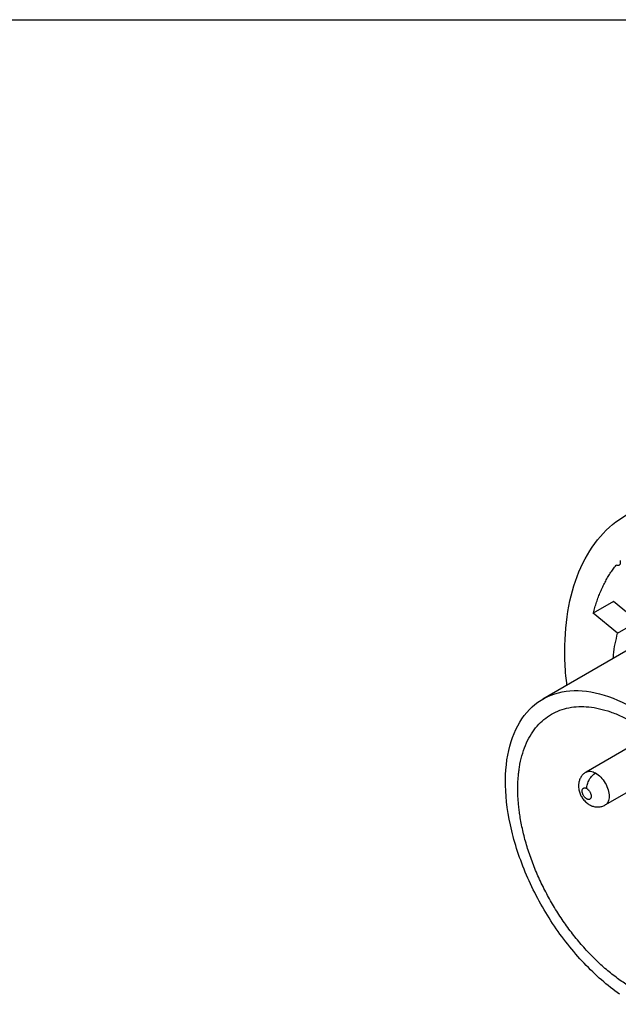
# Model space of a CAD drawing. Header units: inches. Extents: x 0 to 33, y 0 to 25.5.
# Tile 17 of 23: x 22.1 to 25.8, y 19.4 to 25.5. Entities that reach past the tile are written whole.
import ezdxf

# ---------------------------------------------------------------- set-up
doc = ezdxf.new("R2010")
doc.units = ezdxf.units.IN
doc.header["$LTSCALE"] = 3
doc.header["$MEASUREMENT"] = 0
doc.linetypes.add('SLD-Solid', pattern=[0])
doc.layers.add('SLD-DEFPOINTS', color=7, linetype='Continuous')

# ---------------------------------------------------------------- blocks, each defined once
blk = doc.blocks.new('Block2')
at = {"color": 7, "linetype": 'SLD-Solid', "lineweight": 18}
blk.add_line((33.0003, 25.5003), (0.0003, 25.5003), dxfattribs=at)

msp = doc.modelspace()

# ---------------------------------------------------------------- linework, layer by layer
at = {"color": 7, "linetype": 'SLD-Solid'}
msp.add_line((0.0003, 25.5003), (33.0003, 25.5003), dxfattribs=at)
for p, q in [((26.5163, 21.958), (25.3487, 21.284)), ((25.7875, 21.8899), (25.6623, 21.8176)), ((25.9388, 21.7654), (25.7875, 21.8899)), ((25.8136, 21.6931), (25.6623, 21.8176)), ((25.8136, 21.6931), (25.9388, 21.7654)), ((26.0209, 21.0639), (25.6179, 20.8313)), ((25.736, 20.6267), (26.2026, 20.8961))]:
    msp.add_line(p, q)
for points, knots in [([(25.4855, 21.5803), (25.4855, 21.6792), (25.494, 21.7732), (25.5274, 21.9479), (25.5524, 22.0286), (25.6179, 22.1735), (25.6585, 22.2377), (25.7536, 22.3472), (25.8082, 22.3925), (25.9293, 22.4624), (25.9958, 22.4871), (26.1383, 22.5147), (26.2141, 22.5178), (26.3724, 22.5021), (26.4547, 22.4834), (26.6227, 22.425), (26.7083, 22.3853), (26.8796, 22.2865), (26.9652, 22.2273), (27.1332, 22.0917), (27.2156, 22.0153), (27.3738, 21.8483), (27.4497, 21.7577), (27.5921, 21.5656), (27.6586, 21.4641), (27.7797, 21.2544), (27.8343, 21.146), (27.9295, 20.9267), (27.97, 20.8156), (28.0356, 20.595), (28.0606, 20.4855), (28.094, 20.2723), (28.1024, 20.1685), (28.1024, 20.0696)], [0, 0, 0, 0, 0.0625, 0.0625, 0.125, 0.125, 0.1875, 0.1875, 0.25, 0.25, 0.3125, 0.3125, 0.375, 0.375, 0.4375, 0.4375, 0.5, 0.5, 0.5625, 0.5625, 0.625, 0.625, 0.6875, 0.6875, 0.75, 0.75, 0.8125, 0.8125, 0.875, 0.875, 0.9375, 0.9375, 1, 1, 1, 1]), ([(25.8284, 22.1438), (25.8298, 22.1384), (25.8303, 22.1331), (25.8293, 22.1239), (25.8278, 22.12), (25.8231, 22.1145), (25.8199, 22.1128), (25.8126, 22.1121), (25.8084, 22.113), (25.8042, 22.1151)], [0, 0, 0, 0, 0.25, 0.25, 0.5, 0.5, 0.75, 0.75, 1, 1, 1, 1]), ([(25.6623, 21.8176), (25.6638, 21.8234), (25.6669, 21.835), (25.6718, 21.8521), (25.677, 21.869), (25.6824, 21.8856), (25.6881, 21.902), (25.6941, 21.9181), (25.7003, 21.934), (25.7068, 21.9496), (25.7135, 21.9649), (25.7229, 21.985), (25.7352, 22.0095), (25.7509, 22.0377), (25.7676, 22.0647), (25.7853, 22.0907), (25.7979, 22.107), (25.8042, 22.1151)], [0, 0, 0, 0, 0.050068, 0.100089, 0.150076, 0.20004, 0.249993, 0.299947, 0.349913, 0.399904, 0.449932, 0.500007, 0.600094, 0.700041, 0.799945, 0.8999, 1, 1, 1, 1]), ([(25.7866, 21.5367), (25.787, 21.5439), (25.7899, 21.6005), (25.8025, 21.65), (25.8136, 21.6931)], [0, 0, 0, 0, 0.126856, 1, 1, 1, 1]), ([(25.4988, 21.3706), (25.4963, 21.39), (25.4869, 21.4622), (25.4861, 21.5304), (25.4855, 21.5803)], [0, 0, 0, 0, 0.269024, 1, 1, 1, 1]), ([(25.8252, 19.4526), (25.7496, 19.5055), (25.6752, 19.5704), (25.5348, 19.7188), (25.4688, 19.8023), (25.3507, 19.981), (25.2986, 20.0762), (25.2126, 20.2707), (25.1787, 20.3698), (25.1318, 20.5639), (25.1189, 20.6588), (25.115, 20.8365), (25.1241, 20.9193), (25.1635, 21.0661), (25.1939, 21.13), (25.2734, 21.2338), (25.3225, 21.2736), (25.4355, 21.3257), (25.4994, 21.3381), (25.6366, 21.3344), (25.71, 21.3183), (25.8602, 21.259), (25.9369, 21.2158), (26.0877, 21.1058), (26.1616, 21.0391), (26.3004, 20.8875), (26.3654, 20.8026), (26.481, 20.6219), (26.5316, 20.526), (26.6144, 20.3309), (26.6465, 20.2318), (26.6897, 20.0386), (26.7007, 19.9445), (26.7007, 19.8567)], [0, 0, 0, 0, 0.0625, 0.0625, 0.125, 0.125, 0.1875, 0.1875, 0.25, 0.25, 0.3125, 0.3125, 0.375, 0.375, 0.4375, 0.4375, 0.5, 0.5, 0.5625, 0.5625, 0.625, 0.625, 0.6875, 0.6875, 0.75, 0.75, 0.8125, 0.8125, 0.875, 0.875, 0.9375, 0.9375, 1, 1, 1, 1]), ([(25.1932, 20.7269), (25.1933, 20.7323), (25.1933, 20.7431), (25.1937, 20.7591), (25.1944, 20.7749), (25.1954, 20.7905), (25.1966, 20.806), (25.1981, 20.8212), (25.1999, 20.8362), (25.202, 20.8511), (25.2043, 20.8657), (25.2104, 20.8994), (25.2229, 20.95), (25.2466, 21.0128), (25.2767, 21.0689), (25.3129, 21.1176), (25.3547, 21.1587), (25.402, 21.1916), (25.4541, 21.216), (25.5106, 21.2318), (25.5709, 21.2387), (25.6345, 21.2367), (25.7007, 21.2259), (25.7689, 21.2062), (25.8385, 21.178), (25.9087, 21.1414), (25.9789, 21.0969), (26.0485, 21.0448), (26.1167, 20.9857), (26.1829, 20.9201), (26.2465, 20.8487), (26.3068, 20.7721), (26.3633, 20.6912), (26.4154, 20.6065), (26.4627, 20.5191), (26.5045, 20.4297), (26.5407, 20.3392), (26.5707, 20.2484), (26.5945, 20.1582), (26.6081, 20.0873), (26.6155, 20.0351), (26.6194, 20.0008), (26.6221, 19.9669), (26.6238, 19.9335), (26.6241, 19.9118), (26.6242, 19.9009)], [0, 0, 0, 0, 0.006266, 0.012522, 0.018772, 0.025017, 0.031259, 0.037501, 0.043747, 0.049997, 0.056254, 0.062521, 0.093766, 0.125018, 0.156264, 0.187516, 0.218761, 0.250013, 0.281258, 0.31251, 0.343755, 0.375007, 0.406252, 0.437504, 0.468749, 0.500001, 0.531247, 0.562499, 0.593744, 0.624996, 0.656241, 0.687493, 0.718738, 0.74999, 0.781235, 0.812487, 0.843733, 0.874985, 0.90623, 0.937482, 0.950004, 0.962497, 0.974981, 0.987476, 1, 1, 1, 1]), ([(25.618, 20.8313), (25.6266, 20.8344), (25.6438, 20.8406), (25.6659, 20.8305), (25.6769, 20.8254)], [0, 0, 0, 0, 0.499015, 1, 1, 1, 1]), ([(25.6182, 20.831), (25.6124, 20.8274), (25.6005, 20.8198), (25.5868, 20.8032), (25.5768, 20.7841), (25.5713, 20.7645), (25.5706, 20.7513), (25.5704, 20.7451)], [0, 0, 0, 0, 0.1960507, 0.4095438, 0.6149853, 0.818852, 1, 1, 1, 1]), ([(25.6213, 20.729), (25.6213, 20.7374), (25.6227, 20.7467), (25.6283, 20.7654), (25.6324, 20.7749), (25.6427, 20.7928), (25.6489, 20.8011), (25.6624, 20.8153), (25.6696, 20.8212), (25.6769, 20.8254)], [0, 0, 0, 0, 0.25, 0.25, 0.5, 0.5, 0.75, 0.75, 1, 1, 1, 1]), ([(25.6769, 20.8254), (25.6879, 20.8177), (25.7097, 20.8021), (25.7375, 20.7638), (25.7561, 20.7213), (25.7628, 20.6792), (25.7555, 20.6467), (25.745, 20.6284), (25.7359, 20.6267), (25.7358, 20.6267)], [0, 0, 0, 0, 0.166514, 0.333029, 0.499543, 0.666057, 0.832572, 0.999086, 1, 1, 1, 1]), ([(26.6242, 19.9009), (26.6241, 19.8955), (26.6241, 19.8847), (26.6237, 19.8687), (26.623, 19.8529), (26.622, 19.8373), (26.6208, 19.8219), (26.6193, 19.8066), (26.6175, 19.7916), (26.6154, 19.7767), (26.6131, 19.7621), (26.607, 19.7284), (26.5945, 19.6778), (26.5708, 19.615), (26.5407, 19.559), (26.5045, 19.5102), (26.4627, 19.4691), (26.4154, 19.4363), (26.3633, 19.4118), (26.3068, 19.396), (26.2465, 19.3891), (26.1829, 19.3911), (26.1167, 19.4019), (26.0485, 19.4216), (25.9789, 19.4498), (25.9087, 19.4864), (25.8385, 19.5309), (25.7689, 19.583), (25.7007, 19.6421), (25.6345, 19.7077), (25.5709, 19.7791), (25.5106, 19.8557), (25.4541, 19.9367), (25.402, 20.0213), (25.3547, 20.1087), (25.3129, 20.1981), (25.2767, 20.2887), (25.2466, 20.3794), (25.2229, 20.4696), (25.2093, 20.5405), (25.2019, 20.5927), (25.198, 20.6271), (25.1953, 20.6609), (25.1936, 20.6943), (25.1933, 20.716), (25.1932, 20.7269)], [0, 0, 0, 0, 0.006266, 0.012522, 0.018772, 0.025017, 0.031259, 0.037501, 0.043747, 0.049997, 0.056254, 0.062521, 0.093766, 0.125018, 0.156264, 0.187516, 0.218761, 0.250013, 0.281258, 0.31251, 0.343755, 0.375007, 0.406253, 0.437504, 0.46875, 0.500001, 0.531247, 0.562499, 0.593744, 0.624996, 0.656241, 0.687493, 0.718738, 0.74999, 0.781236, 0.812487, 0.843733, 0.874985, 0.90623, 0.937482, 0.950004, 0.962497, 0.974982, 0.987476, 1, 1, 1, 1]), ([(25.5704, 20.7451), (25.5707, 20.7387), (25.5714, 20.7243), (25.5774, 20.7018), (25.5882, 20.6781), (25.6039, 20.6558), (25.623, 20.6374), (25.6443, 20.6241), (25.6661, 20.6163), (25.6885, 20.6134), (25.7105, 20.6161), (25.7267, 20.6208), (25.7341, 20.626), (25.7355, 20.627)], [0, 0, 0, 0, 0.079109, 0.179326, 0.28421, 0.393325, 0.508919, 0.608952, 0.703915, 0.796175, 0.887453, 0.978553, 1, 1, 1, 1]), ([(25.6213, 20.6647), (25.6203, 20.6652), (25.6185, 20.6664), (25.6158, 20.6684), (25.6132, 20.6707), (25.6097, 20.6741), (25.6057, 20.6789), (25.6014, 20.6854), (25.598, 20.6923), (25.5945, 20.7017), (25.5927, 20.7133), (25.5945, 20.7228), (25.5979, 20.7283), (25.6014, 20.7311), (25.6057, 20.7327), (25.6105, 20.7329), (25.6158, 20.7318), (25.6194, 20.7299), (25.6213, 20.729)], [0, 0, 0, 0, 0.03144, 0.062598, 0.093777, 0.125284, 0.187762, 0.250419, 0.312897, 0.375553, 0.500074, 0.624594, 0.687072, 0.749729, 0.812207, 0.874864, 0.937387, 1, 1, 1, 1]), ([(25.6213, 20.729), (25.6222, 20.7284), (25.624, 20.7273), (25.6267, 20.7253), (25.6293, 20.723), (25.6328, 20.7196), (25.6368, 20.7148), (25.6411, 20.7083), (25.6446, 20.7014), (25.648, 20.6919), (25.6498, 20.6803), (25.648, 20.6709), (25.6446, 20.6654), (25.6411, 20.6625), (25.6368, 20.6609), (25.632, 20.6608), (25.6267, 20.6619), (25.6231, 20.6638), (25.6213, 20.6647)], [0, 0, 0, 0, 0.03144, 0.062598, 0.093777, 0.125284, 0.187762, 0.250419, 0.312897, 0.375553, 0.500074, 0.624594, 0.687072, 0.749729, 0.812207, 0.874864, 0.937387, 1, 1, 1, 1])]:
    msp.add_open_spline(points, degree=3, knots=knots)

# ---------------------------------------------------------------- block references
at = {"layer": 'SLD-DEFPOINTS'}
msp.add_blockref('Block2', (0, 0), dxfattribs=at)

doc.saveas('drawing.dxf')
